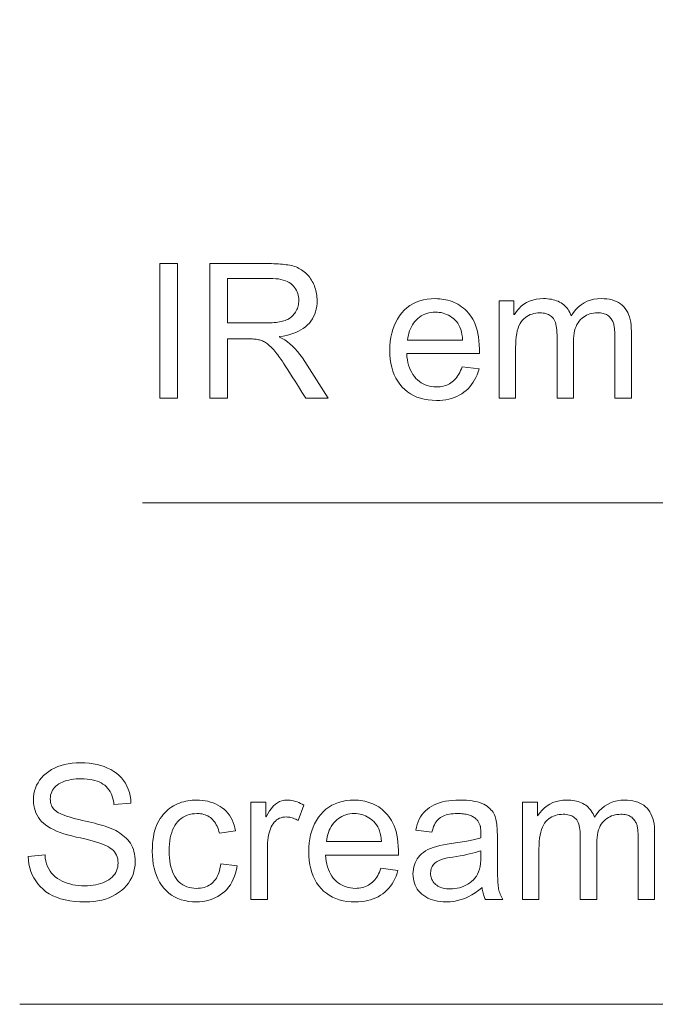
# Model space of a CAD drawing. Extents: x 0 to 841, y 0 to 594.
# Tile 46 of 88: x 443 to 455, y 416 to 434. Entities that reach past the tile are written whole.
import ezdxf

# ---------------------------------------------------------------- set-up
doc = ezdxf.new("R2010")
doc.units = 0

msp = doc.modelspace()

# ---------------------------------------------------------------- linework, layer by layer
at = {"color": 7, "lineweight": 13}
for points in [[(494.025, 451.307), (465.017, 425.043), (445.135, 425.043)], [(507.991, 447.223), (476.715, 415.72), (442.85, 415.72)]]:
    msp.add_lwpolyline(points, dxfattribs=at)
for points in [[(445.788, 426.989), (445.455, 426.989), (445.455, 429.489), (445.788, 429.489)], [(448.588, 426.989), (448.172, 426.989), (448.1, 427.102), (448.034, 427.207), (447.973, 427.302), (447.918, 427.388), (447.869, 427.465), (447.826, 427.533), (447.788, 427.592), (447.756, 427.642), (447.729, 427.682), (447.708, 427.714), (447.69, 427.74), (447.672, 427.766), (447.653, 427.791), (447.634, 427.815), (447.615, 427.839), (447.596, 427.862), (447.577, 427.884), (447.558, 427.905), (447.538, 427.925), (447.518, 427.945), (447.498, 427.963), (447.479, 427.981), (447.459, 427.996), (447.44, 428.011), (447.421, 428.023), (447.403, 428.035), (447.384, 428.045), (447.366, 428.054), (447.348, 428.061), (447.33, 428.067), (447.312, 428.072), (447.293, 428.076), (447.273, 428.08), (447.251, 428.083), (447.228, 428.086), (447.204, 428.088), (447.179, 428.09), (447.153, 428.091), (447.126, 428.092), (447.098, 428.092), (446.716, 428.092), (446.716, 426.989), (446.385, 426.989), (446.385, 429.489), (447.492, 429.489), (447.536, 429.489), (447.579, 429.488), (447.621, 429.486), (447.661, 429.484), (447.7, 429.482), (447.737, 429.479), (447.773, 429.475), (447.808, 429.47), (447.84, 429.466), (447.872, 429.46), (447.902, 429.454), (447.932, 429.446), (447.961, 429.437), (447.989, 429.427), (448.016, 429.415), (448.043, 429.402), (448.068, 429.388), (448.093, 429.373), (448.118, 429.356), (448.141, 429.338), (448.164, 429.319), (448.186, 429.299), (448.206, 429.278), (448.225, 429.256), (448.244, 429.233), (448.261, 429.209), (448.277, 429.184), (448.292, 429.158), (448.306, 429.131), (448.319, 429.104), (448.331, 429.075), (448.342, 429.046), (448.351, 429.017), (448.359, 428.988), (448.366, 428.958), (448.372, 428.928), (448.376, 428.898), (448.379, 428.867), (448.381, 428.836), (448.382, 428.805), (448.38, 428.75), (448.375, 428.696), (448.366, 428.645), (448.353, 428.596), (448.337, 428.55), (448.317, 428.505), (448.294, 428.463), (448.267, 428.423), (448.237, 428.385), (448.203, 428.35), (448.165, 428.317), (448.124, 428.286), (448.081, 428.258), (448.033, 428.232), (447.983, 428.209), (447.929, 428.189), (447.872, 428.171), (447.811, 428.155), (447.748, 428.142), (447.681, 428.132), (447.681, 428.125), (447.731, 428.1), (447.78, 428.071), (447.828, 428.037), (447.876, 427.999), (447.924, 427.956), (447.971, 427.908), (448.017, 427.855), (448.062, 427.798), (448.107, 427.736), (448.152, 427.669)], [(446.716, 428.389), (447.425, 428.389), (447.467, 428.389), (447.507, 428.391), (447.546, 428.392), (447.583, 428.395), (447.618, 428.398), (447.651, 428.402), (447.682, 428.407), (447.712, 428.413), (447.739, 428.419), (447.765, 428.426), (447.79, 428.434), (447.813, 428.443), (447.836, 428.454), (447.857, 428.466), (447.878, 428.48), (447.898, 428.495), (447.916, 428.511), (447.934, 428.529), (447.95, 428.548), (447.966, 428.568), (447.98, 428.59), (447.993, 428.611), (448.004, 428.634), (448.014, 428.657), (448.022, 428.68), (448.029, 428.704), (448.034, 428.729), (448.038, 428.754), (448.04, 428.779), (448.041, 428.805), (448.039, 428.839), (448.036, 428.871), (448.029, 428.903), (448.021, 428.933), (448.01, 428.963), (447.996, 428.991), (447.98, 429.019), (447.961, 429.045), (447.94, 429.071), (447.916, 429.095), (447.89, 429.118), (447.86, 429.138), (447.827, 429.156), (447.791, 429.171), (447.751, 429.185), (447.708, 429.195), (447.663, 429.204), (447.613, 429.21), (447.561, 429.213), (447.505, 429.214), (446.716, 429.214)], [(451.404, 427.816), (450.048, 427.816), (450.053, 427.757), (450.061, 427.702), (450.071, 427.649), (450.084, 427.599), (450.1, 427.551), (450.119, 427.507), (450.14, 427.465), (450.164, 427.426), (450.19, 427.391), (450.219, 427.357), (450.25, 427.327), (450.283, 427.3), (450.318, 427.276), (450.353, 427.256), (450.391, 427.238), (450.43, 427.224), (450.47, 427.213), (450.512, 427.205), (450.555, 427.2), (450.6, 427.199), (450.635, 427.2), (450.668, 427.202), (450.701, 427.207), (450.732, 427.214), (450.762, 427.222), (450.791, 427.232), (450.819, 427.244), (450.845, 427.258), (450.871, 427.274), (450.895, 427.292), (450.919, 427.311), (450.941, 427.333), (450.962, 427.356), (450.982, 427.381), (451.001, 427.408), (451.018, 427.437), (451.035, 427.468), (451.05, 427.501), (451.065, 427.536), (451.078, 427.572), (451.393, 427.533), (451.377, 427.478), (451.358, 427.425), (451.336, 427.375), (451.311, 427.328), (451.285, 427.283), (451.255, 427.241), (451.223, 427.201), (451.189, 427.164), (451.152, 427.13), (451.112, 427.098), (451.07, 427.069), (451.026, 427.044), (450.98, 427.021), (450.932, 427.001), (450.882, 426.984), (450.83, 426.971), (450.775, 426.96), (450.719, 426.952), (450.661, 426.948), (450.6, 426.946), (450.521, 426.949), (450.444, 426.956), (450.372, 426.969), (450.303, 426.986), (450.237, 427.009), (450.175, 427.036), (450.117, 427.069), (450.062, 427.106), (450.011, 427.149), (449.963, 427.196), (449.92, 427.248), (449.881, 427.303), (449.846, 427.363), (449.817, 427.425), (449.791, 427.492), (449.771, 427.562), (449.755, 427.636), (449.743, 427.713), (449.736, 427.794), (449.734, 427.879), (449.736, 427.963), (449.743, 428.044), (449.754, 428.121), (449.77, 428.196), (449.79, 428.267), (449.814, 428.335), (449.843, 428.399), (449.876, 428.46), (449.914, 428.518), (449.957, 428.573), (450.003, 428.624), (450.053, 428.669), (450.106, 428.709), (450.164, 428.744), (450.225, 428.773), (450.289, 428.797), (450.357, 428.815), (450.429, 428.829), (450.504, 428.837), (450.583, 428.839), (450.623, 428.838), (450.662, 428.836), (450.701, 428.831), (450.739, 428.825), (450.777, 428.818), (450.815, 428.808), (450.853, 428.797), (450.891, 428.784), (450.928, 428.769), (450.964, 428.752), (451.001, 428.734), (451.036, 428.713), (451.069, 428.689), (451.102, 428.663), (451.134, 428.635), (451.164, 428.604), (451.194, 428.571), (451.222, 428.535), (451.25, 428.497), (451.276, 428.456), (451.3, 428.412), (451.322, 428.364), (451.341, 428.311), (451.358, 428.254), (451.372, 428.192), (451.383, 428.126), (451.392, 428.055), (451.398, 427.98), (451.402, 427.9)], [(454.226, 426.989), (453.919, 426.989), (453.919, 428.132), (453.919, 428.156), (453.918, 428.181), (453.917, 428.204), (453.916, 428.227), (453.915, 428.249), (453.913, 428.27), (453.911, 428.29), (453.908, 428.31), (453.905, 428.329), (453.902, 428.347), (453.898, 428.365), (453.893, 428.382), (453.887, 428.399), (453.88, 428.416), (453.871, 428.432), (453.862, 428.447), (453.852, 428.463), (453.84, 428.477), (453.828, 428.492), (453.814, 428.506), (453.799, 428.519), (453.783, 428.531), (453.764, 428.541), (453.745, 428.55), (453.723, 428.558), (453.701, 428.564), (453.676, 428.569), (453.65, 428.572), (453.622, 428.574), (453.593, 428.575), (453.558, 428.574), (453.523, 428.57), (453.489, 428.564), (453.456, 428.555), (453.425, 428.543), (453.394, 428.53), (453.364, 428.513), (453.336, 428.494), (453.308, 428.473), (453.281, 428.449), (453.256, 428.422), (453.234, 428.392), (453.214, 428.359), (453.197, 428.323), (453.183, 428.283), (453.171, 428.241), (453.162, 428.195), (453.155, 428.146), (453.151, 428.095), (453.15, 428.039), (453.15, 426.989), (452.843, 426.989), (452.843, 428.166), (452.842, 428.211), (452.84, 428.254), (452.835, 428.294), (452.83, 428.33), (452.822, 428.364), (452.813, 428.395), (452.802, 428.422), (452.79, 428.447), (452.776, 428.469), (452.76, 428.488), (452.743, 428.505), (452.724, 428.519), (452.704, 428.532), (452.683, 428.544), (452.66, 428.553), (452.636, 428.561), (452.611, 428.567), (452.584, 428.571), (452.555, 428.574), (452.526, 428.575), (452.487, 428.574), (452.449, 428.57), (452.413, 428.563), (452.379, 428.553), (452.346, 428.541), (452.314, 428.526), (452.283, 428.508), (452.254, 428.488), (452.227, 428.464), (452.201, 428.439), (452.177, 428.409), (452.155, 428.374), (452.136, 428.335), (452.119, 428.291), (452.105, 428.243), (452.094, 428.189), (452.085, 428.131), (452.079, 428.069), (452.075, 428.001), (452.074, 427.929), (452.074, 426.989), (451.767, 426.989), (451.767, 428.798), (452.043, 428.798), (452.043, 428.546), (452.05, 428.546), (452.088, 428.602), (452.13, 428.652), (452.176, 428.696), (452.225, 428.734), (452.277, 428.766), (452.333, 428.792), (452.392, 428.813), (452.455, 428.828), (452.521, 428.836), (452.59, 428.839), (452.63, 428.839), (452.667, 428.836), (452.704, 428.832), (452.739, 428.827), (452.772, 428.819), (452.804, 428.811), (452.835, 428.8), (452.864, 428.789), (452.892, 428.775), (452.919, 428.76), (452.944, 428.743), (452.967, 428.725), (452.99, 428.705), (453.01, 428.684), (453.03, 428.661), (453.048, 428.636), (453.064, 428.61), (453.079, 428.582), (453.093, 428.553), (453.105, 428.522), (453.147, 428.582), (453.192, 428.636), (453.24, 428.684), (453.291, 428.725), (453.345, 428.76), (453.403, 428.789), (453.463, 428.811), (453.527, 428.827), (453.593, 428.836), (453.663, 428.839), (453.718, 428.838), (453.77, 428.833), (453.819, 428.826), (453.866, 428.815), (453.909, 428.801), (453.95, 428.785), (453.988, 428.765), (454.023, 428.742), (454.056, 428.716), (454.085, 428.688), (454.112, 428.656), (454.136, 428.621), (454.157, 428.583), (454.175, 428.542), (454.191, 428.498), (454.203, 428.451), (454.213, 428.401), (454.22, 428.348), (454.224, 428.291), (454.226, 428.232)], [(451.088, 428.068), (451.083, 428.122), (451.075, 428.173), (451.065, 428.22), (451.052, 428.265), (451.036, 428.306), (451.017, 428.344), (450.996, 428.38), (450.972, 428.412), (450.946, 428.441), (450.917, 428.467), (450.886, 428.49), (450.855, 428.511), (450.823, 428.529), (450.79, 428.545), (450.757, 428.558), (450.723, 428.569), (450.689, 428.578), (450.654, 428.584), (450.619, 428.587), (450.583, 428.589), (450.541, 428.587), (450.5, 428.583), (450.46, 428.576), (450.422, 428.565), (450.386, 428.552), (450.351, 428.536), (450.318, 428.518), (450.286, 428.496), (450.256, 428.471), (450.227, 428.444), (450.2, 428.414), (450.176, 428.382), (450.154, 428.349), (450.134, 428.314), (450.116, 428.277), (450.101, 428.239), (450.089, 428.199), (450.078, 428.157), (450.07, 428.114), (450.065, 428.068)], [(444.603, 419.433), (444.598, 419.48), (444.59, 419.524), (444.579, 419.566), (444.566, 419.605), (444.55, 419.642), (444.531, 419.677), (444.51, 419.709), (444.486, 419.739), (444.46, 419.767), (444.431, 419.792), (444.399, 419.815), (444.365, 419.835), (444.328, 419.853), (444.288, 419.869), (444.246, 419.882), (444.201, 419.893), (444.154, 419.902), (444.104, 419.908), (444.051, 419.911), (443.996, 419.912), (443.946, 419.911), (443.898, 419.909), (443.851, 419.904), (443.807, 419.897), (443.764, 419.888), (443.723, 419.878), (443.685, 419.866), (443.648, 419.851), (443.613, 419.835), (443.58, 419.817), (443.549, 419.797), (443.522, 419.775), (443.498, 419.752), (443.477, 419.727), (443.46, 419.7), (443.445, 419.671), (443.434, 419.641), (443.426, 419.608), (443.421, 419.575), (443.42, 419.539), (443.421, 419.507), (443.425, 419.477), (443.431, 419.449), (443.439, 419.423), (443.451, 419.398), (443.464, 419.374), (443.48, 419.353), (443.499, 419.333), (443.52, 419.314), (443.543, 419.298), (443.57, 419.282), (443.602, 419.266), (443.638, 419.25), (443.678, 419.234), (443.723, 419.219), (443.773, 419.203), (443.827, 419.187), (443.886, 419.171), (443.949, 419.156), (444.016, 419.14), (444.077, 419.126), (444.136, 419.112), (444.192, 419.099), (444.246, 419.085), (444.298, 419.071), (444.348, 419.057), (444.395, 419.043), (444.44, 419.029), (444.483, 419.014), (444.523, 419), (444.562, 418.985), (444.599, 418.968), (444.636, 418.95), (444.671, 418.93), (444.705, 418.909), (444.738, 418.885), (444.77, 418.861), (444.801, 418.835), (444.83, 418.807), (444.859, 418.777), (444.885, 418.746), (444.909, 418.713), (444.93, 418.678), (444.948, 418.64), (444.964, 418.601), (444.976, 418.559), (444.986, 418.516), (444.993, 418.47), (444.997, 418.422), (444.999, 418.372), (444.996, 418.309), (444.988, 418.248), (444.976, 418.189), (444.958, 418.132), (444.935, 418.077), (444.906, 418.025), (444.873, 417.975), (444.834, 417.927), (444.791, 417.881), (444.742, 417.837), (444.689, 417.796), (444.633, 417.76), (444.574, 417.728), (444.512, 417.701), (444.446, 417.677), (444.378, 417.658), (444.306, 417.643), (444.232, 417.632), (444.154, 417.626), (444.073, 417.624), (443.97, 417.626), (443.873, 417.633), (443.78, 417.645), (443.694, 417.661), (443.612, 417.683), (443.536, 417.709), (443.465, 417.739), (443.399, 417.774), (443.339, 417.814), (443.284, 417.859), (443.234, 417.908), (443.189, 417.959), (443.149, 418.013), (443.114, 418.07), (443.084, 418.129), (443.059, 418.192), (443.038, 418.257), (443.023, 418.325), (443.012, 418.396), (443.007, 418.47), (443.321, 418.497), (443.327, 418.439), (443.337, 418.383), (443.351, 418.332), (443.368, 418.283), (443.39, 418.238), (443.415, 418.195), (443.444, 418.157), (443.476, 418.121), (443.513, 418.089), (443.553, 418.06), (443.595, 418.033), (443.64, 418.01), (443.686, 417.99), (443.734, 417.972), (443.784, 417.957), (443.836, 417.944), (443.889, 417.935), (443.944, 417.928), (444.001, 417.924), (444.059, 417.922), (444.114, 417.923), (444.166, 417.927), (444.216, 417.933), (444.264, 417.941), (444.31, 417.951), (444.354, 417.963), (444.396, 417.978), (444.436, 417.995), (444.473, 418.015), (444.508, 418.036), (444.541, 418.06), (444.57, 418.085), (444.596, 418.112), (444.618, 418.141), (444.637, 418.171), (444.652, 418.203), (444.664, 418.237), (444.673, 418.272), (444.678, 418.308), (444.68, 418.347), (444.678, 418.387), (444.673, 418.424), (444.664, 418.46), (444.651, 418.493), (444.635, 418.524), (444.615, 418.553), (444.592, 418.579), (444.565, 418.603), (444.535, 418.625), (444.501, 418.645), (444.463, 418.664), (444.419, 418.683), (444.371, 418.701), (444.319, 418.72), (444.261, 418.738), (444.198, 418.757), (444.131, 418.775), (444.059, 418.794), (443.982, 418.812), (443.9, 418.83), (443.818, 418.849), (443.74, 418.87), (443.668, 418.892), (443.6, 418.915), (443.537, 418.94), (443.478, 418.967), (443.424, 418.994), (443.376, 419.024), (443.331, 419.055), (443.292, 419.087), (443.256, 419.121), (443.225, 419.157), (443.197, 419.195), (443.173, 419.235), (443.152, 419.277), (443.136, 419.321), (443.123, 419.367), (443.113, 419.415), (443.108, 419.465), (443.106, 419.517), (443.108, 419.576), (443.115, 419.633), (443.127, 419.687), (443.143, 419.74), (443.165, 419.791), (443.191, 419.839), (443.221, 419.886), (443.256, 419.93), (443.296, 419.973), (443.341, 420.013), (443.39, 420.05), (443.442, 420.084), (443.498, 420.113), (443.557, 420.138), (443.619, 420.16), (443.685, 420.178), (443.754, 420.191), (443.827, 420.201), (443.903, 420.207), (443.982, 420.209), (444.064, 420.207), (444.142, 420.201), (444.217, 420.191), (444.289, 420.178), (444.358, 420.16), (444.423, 420.139), (444.485, 420.113), (444.544, 420.084), (444.599, 420.051), (444.652, 420.014), (444.7, 419.973), (444.743, 419.929), (444.782, 419.882), (444.816, 419.831), (444.845, 419.777), (444.87, 419.72), (444.89, 419.66), (444.905, 419.596), (444.915, 419.529), (444.92, 419.459)], [(446.895, 418.292), (446.882, 418.225), (446.865, 418.161), (446.845, 418.101), (446.823, 418.045), (446.797, 417.992), (446.768, 417.943), (446.736, 417.898), (446.701, 417.857), (446.663, 417.819), (446.622, 417.785), (446.579, 417.754), (446.535, 417.727), (446.489, 417.703), (446.443, 417.682), (446.395, 417.664), (446.346, 417.65), (446.296, 417.638), (446.245, 417.63), (446.193, 417.625), (446.14, 417.624), (446.063, 417.626), (445.989, 417.634), (445.919, 417.647), (445.853, 417.665), (445.79, 417.688), (445.731, 417.717), (445.676, 417.75), (445.624, 417.789), (445.576, 417.833), (445.531, 417.882), (445.49, 417.936), (445.453, 417.992), (445.421, 418.052), (445.393, 418.116), (445.37, 418.183), (445.35, 418.253), (445.335, 418.326), (445.325, 418.403), (445.318, 418.483), (445.316, 418.567), (445.317, 418.636), (445.321, 418.702), (445.327, 418.766), (445.336, 418.827), (445.347, 418.885), (445.36, 418.94), (445.377, 418.992), (445.395, 419.042), (445.416, 419.088), (445.44, 419.132), (445.465, 419.173), (445.492, 419.212), (445.519, 419.248), (445.548, 419.282), (445.579, 419.313), (445.61, 419.342), (445.643, 419.368), (445.677, 419.391), (445.713, 419.412), (445.749, 419.431), (445.786, 419.447), (445.824, 419.462), (445.862, 419.475), (445.901, 419.486), (445.94, 419.495), (445.979, 419.503), (446.018, 419.509), (446.059, 419.513), (446.099, 419.516), (446.14, 419.517), (446.195, 419.515), (446.248, 419.511), (446.3, 419.504), (446.35, 419.494), (446.399, 419.48), (446.446, 419.465), (446.491, 419.446), (446.535, 419.424), (446.577, 419.399), (446.618, 419.372), (446.656, 419.341), (446.691, 419.308), (446.723, 419.273), (446.752, 419.234), (446.778, 419.193), (446.801, 419.149), (446.821, 419.102), (446.838, 419.053), (446.852, 419), (446.863, 418.945), (446.566, 418.899), (446.556, 418.935), (446.545, 418.969), (446.533, 419.001), (446.52, 419.031), (446.506, 419.059), (446.49, 419.086), (446.473, 419.111), (446.456, 419.133), (446.437, 419.155), (446.417, 419.174), (446.396, 419.191), (446.373, 419.207), (446.35, 419.221), (446.325, 419.233), (446.299, 419.243), (446.272, 419.251), (446.244, 419.258), (446.215, 419.262), (446.185, 419.265), (446.153, 419.266), (446.103, 419.264), (446.055, 419.259), (446.01, 419.25), (445.967, 419.237), (445.927, 419.22), (445.889, 419.2), (445.854, 419.177), (445.821, 419.149), (445.791, 419.118), (445.763, 419.084), (445.737, 419.046), (445.715, 419.005), (445.695, 418.961), (445.678, 418.914), (445.663, 418.865), (445.651, 418.812), (445.642, 418.757), (445.635, 418.699), (445.631, 418.638), (445.63, 418.574), (445.631, 418.508), (445.635, 418.446), (445.641, 418.387), (445.651, 418.331), (445.662, 418.278), (445.677, 418.228), (445.694, 418.181), (445.713, 418.137), (445.735, 418.096), (445.76, 418.058), (445.787, 418.023), (445.817, 417.992), (445.849, 417.965), (445.883, 417.942), (445.919, 417.922), (445.958, 417.905), (445.999, 417.893), (446.043, 417.883), (446.088, 417.878), (446.136, 417.876), (446.175, 417.877), (446.212, 417.881), (446.247, 417.886), (446.281, 417.894), (446.313, 417.905), (446.343, 417.917), (446.372, 417.932), (446.399, 417.949), (446.424, 417.968), (446.447, 417.99), (446.469, 418.013), (446.489, 418.039), (446.508, 418.068), (446.525, 418.098), (446.54, 418.131), (446.553, 418.167), (446.565, 418.204), (446.575, 418.244), (446.583, 418.286), (446.59, 418.33)], [(448.135, 419.42), (448.029, 419.136), (448.006, 419.149), (447.984, 419.16), (447.961, 419.17), (447.939, 419.179), (447.916, 419.186), (447.894, 419.192), (447.872, 419.197), (447.85, 419.2), (447.828, 419.202), (447.806, 419.203), (447.772, 419.201), (447.74, 419.197), (447.71, 419.189), (447.681, 419.178), (447.654, 419.164), (447.629, 419.147), (447.605, 419.127), (447.584, 419.104), (447.563, 419.078), (447.545, 419.049), (447.528, 419.017), (447.513, 418.982), (447.5, 418.945), (447.488, 418.905), (447.478, 418.863), (447.47, 418.819), (447.464, 418.772), (447.46, 418.723), (447.457, 418.671), (447.456, 418.616), (447.456, 417.666), (447.149, 417.666), (447.149, 419.476), (447.429, 419.476), (447.429, 419.203), (447.436, 419.203), (447.466, 419.263), (447.498, 419.316), (447.532, 419.363), (447.567, 419.404), (447.605, 419.438), (447.644, 419.467), (447.685, 419.488), (447.728, 419.504), (447.773, 419.514), (447.819, 419.517), (447.851, 419.516), (447.882, 419.513), (447.914, 419.508), (447.945, 419.501), (447.977, 419.492), (448.008, 419.482), (448.04, 419.469), (448.071, 419.454), (448.103, 419.438)], [(449.895, 418.494), (448.539, 418.494), (448.544, 418.435), (448.552, 418.379), (448.562, 418.326), (448.575, 418.276), (448.591, 418.229), (448.61, 418.184), (448.631, 418.143), (448.655, 418.104), (448.681, 418.068), (448.71, 418.035), (448.742, 418.005), (448.774, 417.978), (448.809, 417.954), (448.845, 417.933), (448.882, 417.916), (448.921, 417.902), (448.961, 417.89), (449.003, 417.883), (449.047, 417.878), (449.092, 417.876), (449.126, 417.877), (449.16, 417.88), (449.192, 417.885), (449.223, 417.891), (449.253, 417.899), (449.282, 417.91), (449.31, 417.922), (449.337, 417.936), (449.362, 417.951), (449.387, 417.969), (449.41, 417.989), (449.432, 418.01), (449.453, 418.033), (449.473, 418.059), (449.492, 418.086), (449.51, 418.115), (449.526, 418.146), (449.542, 418.178), (449.556, 418.213), (449.569, 418.25), (449.884, 418.21), (449.868, 418.155), (449.849, 418.102), (449.827, 418.052), (449.803, 418.005), (449.776, 417.96), (449.746, 417.918), (449.714, 417.878), (449.68, 417.842), (449.643, 417.807), (449.603, 417.776), (449.561, 417.747), (449.517, 417.721), (449.471, 417.698), (449.423, 417.678), (449.373, 417.662), (449.321, 417.648), (449.266, 417.637), (449.21, 417.63), (449.152, 417.625), (449.092, 417.624), (449.012, 417.626), (448.936, 417.634), (448.863, 417.646), (448.794, 417.664), (448.728, 417.686), (448.667, 417.714), (448.608, 417.746), (448.553, 417.784), (448.502, 417.826), (448.455, 417.874), (448.411, 417.925), (448.372, 417.981), (448.338, 418.04), (448.308, 418.103), (448.283, 418.169), (448.262, 418.239), (448.246, 418.313), (448.234, 418.391), (448.228, 418.472), (448.225, 418.557), (448.227, 418.641), (448.234, 418.721), (448.245, 418.799), (448.261, 418.873), (448.281, 418.944), (448.305, 419.012), (448.334, 419.076), (448.368, 419.138), (448.405, 419.196), (448.448, 419.251), (448.494, 419.301), (448.544, 419.346), (448.598, 419.386), (448.655, 419.421), (448.716, 419.45), (448.78, 419.474), (448.848, 419.493), (448.92, 419.506), (448.995, 419.514), (449.074, 419.517), (449.114, 419.516), (449.153, 419.513), (449.192, 419.509), (449.23, 419.503), (449.269, 419.495), (449.307, 419.485), (449.344, 419.474), (449.382, 419.461), (449.419, 419.446), (449.456, 419.43), (449.492, 419.411), (449.527, 419.39), (449.561, 419.367), (449.593, 419.341), (449.625, 419.312), (449.656, 419.281), (449.685, 419.248), (449.713, 419.213), (449.741, 419.174), (449.767, 419.134), (449.791, 419.09), (449.813, 419.041), (449.832, 418.988), (449.849, 418.931), (449.863, 418.869), (449.874, 418.803), (449.883, 418.732), (449.89, 418.657), (449.893, 418.578)], [(451.834, 417.666), (451.511, 417.666), (451.503, 417.684), (451.495, 417.703), (451.487, 417.722), (451.48, 417.743), (451.473, 417.765), (451.467, 417.788), (451.462, 417.812), (451.457, 417.837), (451.452, 417.863), (451.448, 417.89), (451.386, 417.839), (451.323, 417.794), (451.259, 417.754), (451.193, 417.72), (451.127, 417.69), (451.06, 417.666), (450.992, 417.648), (450.923, 417.634), (450.853, 417.626), (450.781, 417.624), (450.725, 417.625), (450.672, 417.63), (450.62, 417.637), (450.572, 417.647), (450.525, 417.66), (450.481, 417.675), (450.44, 417.694), (450.401, 417.715), (450.364, 417.74), (450.33, 417.767), (450.298, 417.797), (450.27, 417.828), (450.245, 417.861), (450.224, 417.896), (450.206, 417.933), (450.191, 417.972), (450.179, 418.013), (450.171, 418.055), (450.166, 418.099), (450.164, 418.146), (450.166, 418.19), (450.171, 418.233), (450.178, 418.274), (450.19, 418.313), (450.204, 418.351), (450.222, 418.387), (450.242, 418.422), (450.266, 418.455), (450.293, 418.487), (450.324, 418.517), (450.358, 418.545), (450.397, 418.571), (450.44, 418.595), (450.489, 418.617), (450.542, 418.638), (450.599, 418.656), (450.662, 418.673), (450.729, 418.687), (450.801, 418.7), (450.877, 418.71), (451.163, 418.753), (451.195, 418.758), (451.225, 418.763), (451.255, 418.769), (451.283, 418.775), (451.31, 418.781), (451.336, 418.788), (451.36, 418.794), (451.384, 418.801), (451.406, 418.808), (451.428, 418.816), (451.428, 418.843), (451.427, 418.868), (451.427, 418.891), (451.426, 418.913), (451.426, 418.934), (451.425, 418.952), (451.424, 418.97), (451.422, 418.985), (451.421, 418.999), (451.419, 419.011), (451.417, 419.023), (451.415, 419.034), (451.411, 419.046), (451.407, 419.057), (451.402, 419.069), (451.397, 419.081), (451.391, 419.093), (451.384, 419.105), (451.377, 419.117), (451.369, 419.13), (451.36, 419.142), (451.35, 419.153), (451.339, 419.164), (451.327, 419.175), (451.315, 419.185), (451.301, 419.195), (451.286, 419.204), (451.27, 419.213), (451.253, 419.221), (451.235, 419.229), (451.216, 419.236), (451.196, 419.242), (451.174, 419.248), (451.151, 419.253), (451.127, 419.257), (451.102, 419.26), (451.075, 419.263), (451.047, 419.265), (451.018, 419.266), (450.988, 419.266), (450.949, 419.265), (450.912, 419.263), (450.877, 419.259), (450.843, 419.254), (450.811, 419.248), (450.78, 419.24), (450.751, 419.23), (450.724, 419.219), (450.699, 419.207), (450.675, 419.193), (450.653, 419.177), (450.632, 419.158), (450.612, 419.137), (450.594, 419.114), (450.578, 419.088), (450.563, 419.059), (450.549, 419.028), (450.537, 418.995), (450.526, 418.958), (450.517, 418.92), (450.217, 418.959), (450.228, 419.013), (450.243, 419.065), (450.261, 419.113), (450.281, 419.159), (450.305, 419.203), (450.332, 419.243), (450.362, 419.281), (450.395, 419.315), (450.432, 419.348), (450.471, 419.377), (450.514, 419.403), (450.559, 419.427), (450.608, 419.448), (450.659, 419.466), (450.714, 419.482), (450.772, 419.494), (450.833, 419.504), (450.897, 419.511), (450.964, 419.515), (451.034, 419.517), (451.097, 419.516), (451.157, 419.513), (451.214, 419.508), (451.267, 419.501), (451.316, 419.493), (451.362, 419.482), (451.405, 419.47), (451.444, 419.455), (451.48, 419.439), (451.512, 419.42), (451.542, 419.401), (451.569, 419.38), (451.593, 419.359), (451.615, 419.337), (451.635, 419.314), (451.653, 419.29), (451.668, 419.266), (451.681, 419.241), (451.692, 419.214), (451.7, 419.188), (451.706, 419.16), (451.712, 419.13), (451.718, 419.099), (451.722, 419.066), (451.726, 419.032), (451.729, 418.996), (451.732, 418.958), (451.733, 418.919), (451.734, 418.878), (451.735, 418.836), (451.735, 418.424), (451.735, 418.351), (451.735, 418.283), (451.736, 418.22), (451.737, 418.162), (451.738, 418.109), (451.74, 418.061), (451.742, 418.018), (451.744, 417.979), (451.746, 417.946), (451.749, 417.918), (451.753, 417.892), (451.757, 417.867), (451.763, 417.841), (451.77, 417.816), (451.778, 417.791), (451.787, 417.766), (451.797, 417.741), (451.808, 417.716), (451.82, 417.691)], [(454.659, 417.666), (454.352, 417.666), (454.352, 418.809), (454.352, 418.834), (454.352, 418.858), (454.351, 418.881), (454.35, 418.904), (454.348, 418.926), (454.346, 418.947), (454.344, 418.968), (454.342, 418.987), (454.339, 419.006), (454.335, 419.025), (454.331, 419.042), (454.326, 419.06), (454.32, 419.077), (454.313, 419.093), (454.305, 419.109), (454.296, 419.125), (454.285, 419.14), (454.274, 419.155), (454.261, 419.169), (454.248, 419.183), (454.233, 419.196), (454.216, 419.208), (454.198, 419.219), (454.178, 419.228), (454.157, 419.235), (454.134, 419.241), (454.11, 419.246), (454.084, 419.25), (454.056, 419.252), (454.027, 419.252), (453.991, 419.251), (453.956, 419.247), (453.923, 419.241), (453.89, 419.232), (453.858, 419.221), (453.828, 419.207), (453.798, 419.191), (453.769, 419.172), (453.741, 419.15), (453.715, 419.126), (453.69, 419.099), (453.667, 419.069), (453.648, 419.036), (453.631, 419), (453.616, 418.961), (453.604, 418.918), (453.595, 418.873), (453.589, 418.824), (453.585, 418.772), (453.583, 418.717), (453.583, 417.666), (453.276, 417.666), (453.276, 418.843), (453.276, 418.889), (453.273, 418.931), (453.269, 418.971), (453.263, 419.008), (453.256, 419.041), (453.247, 419.072), (453.236, 419.1), (453.223, 419.125), (453.209, 419.147), (453.194, 419.165), (453.176, 419.182), (453.158, 419.197), (453.138, 419.21), (453.116, 419.221), (453.094, 419.231), (453.07, 419.238), (453.044, 419.245), (453.017, 419.249), (452.989, 419.252), (452.959, 419.252), (452.92, 419.251), (452.883, 419.247), (452.847, 419.24), (452.812, 419.231), (452.779, 419.218), (452.747, 419.203), (452.717, 419.186), (452.688, 419.165), (452.66, 419.142), (452.634, 419.116), (452.61, 419.086), (452.589, 419.052), (452.57, 419.013), (452.553, 418.969), (452.539, 418.92), (452.528, 418.867), (452.519, 418.809), (452.512, 418.746), (452.509, 418.678), (452.507, 418.606), (452.507, 417.666), (452.2, 417.666), (452.2, 419.476), (452.477, 419.476), (452.477, 419.223), (452.483, 419.223), (452.522, 419.279), (452.564, 419.329), (452.609, 419.373), (452.658, 419.411), (452.711, 419.443), (452.766, 419.47), (452.826, 419.49), (452.888, 419.505), (452.954, 419.514), (453.024, 419.517), (453.063, 419.516), (453.101, 419.514), (453.137, 419.51), (453.172, 419.504), (453.206, 419.497), (453.238, 419.488), (453.269, 419.478), (453.298, 419.466), (453.326, 419.452), (453.352, 419.437), (453.377, 419.421), (453.401, 419.403), (453.423, 419.383), (453.444, 419.361), (453.463, 419.338), (453.481, 419.314), (453.498, 419.288), (453.513, 419.26), (453.527, 419.23), (453.539, 419.2), (453.581, 419.26), (453.626, 419.314), (453.674, 419.361), (453.725, 419.403), (453.779, 419.437), (453.836, 419.466), (453.897, 419.488), (453.96, 419.504), (454.027, 419.514), (454.097, 419.517), (454.151, 419.515), (454.204, 419.511), (454.253, 419.503), (454.299, 419.492), (454.343, 419.479), (454.384, 419.462), (454.422, 419.442), (454.457, 419.42), (454.489, 419.394), (454.519, 419.365), (454.545, 419.333), (454.569, 419.298), (454.59, 419.26), (454.609, 419.219), (454.624, 419.175), (454.637, 419.128), (454.647, 419.078), (454.654, 419.025), (454.658, 418.969), (454.659, 418.91)], [(449.579, 418.746), (449.574, 418.8), (449.566, 418.85), (449.556, 418.898), (449.543, 418.942), (449.527, 418.984), (449.509, 419.022), (449.487, 419.057), (449.464, 419.089), (449.437, 419.118), (449.408, 419.144), (449.377, 419.167), (449.346, 419.188), (449.314, 419.206), (449.281, 419.222), (449.248, 419.236), (449.215, 419.247), (449.18, 419.255), (449.146, 419.261), (449.11, 419.265), (449.074, 419.266), (449.032, 419.265), (448.991, 419.26), (448.951, 419.253), (448.913, 419.243), (448.877, 419.23), (448.842, 419.214), (448.809, 419.195), (448.777, 419.173), (448.747, 419.149), (448.718, 419.121), (448.691, 419.091), (448.667, 419.06), (448.645, 419.026), (448.625, 418.991), (448.608, 418.955), (448.593, 418.916), (448.58, 418.876), (448.57, 418.835), (448.562, 418.791), (448.556, 418.746)], [(451.428, 418.463), (451.428, 418.574), (451.379, 418.558), (451.327, 418.543), (451.274, 418.529), (451.218, 418.515), (451.16, 418.502), (451.101, 418.489), (451.039, 418.478), (450.974, 418.467), (450.908, 418.456), (450.839, 418.447), (450.773, 418.435), (450.714, 418.42), (450.662, 418.4), (450.617, 418.377), (450.579, 418.35), (450.547, 418.318), (450.523, 418.283), (450.505, 418.243), (450.495, 418.2), (450.492, 418.152), (450.493, 418.128), (450.495, 418.104), (450.5, 418.082), (450.507, 418.06), (450.515, 418.039), (450.525, 418.019), (450.538, 417.999), (450.552, 417.981), (450.568, 417.964), (450.585, 417.947), (450.605, 417.932), (450.626, 417.918), (450.649, 417.906), (450.673, 417.895), (450.7, 417.886), (450.727, 417.879), (450.757, 417.873), (450.788, 417.869), (450.82, 417.867), (450.855, 417.866), (450.9, 417.867), (450.943, 417.871), (450.986, 417.878), (451.028, 417.888), (451.068, 417.9), (451.108, 417.915), (451.146, 417.932), (451.183, 417.953), (451.22, 417.976), (451.255, 418.002), (451.288, 418.031), (451.317, 418.063), (451.343, 418.1), (451.365, 418.14), (451.385, 418.185), (451.4, 418.233), (451.412, 418.285), (451.421, 418.34), (451.426, 418.4)]]:
    msp.add_lwpolyline(points, close=True, dxfattribs=at)

doc.saveas('drawing.dxf')
